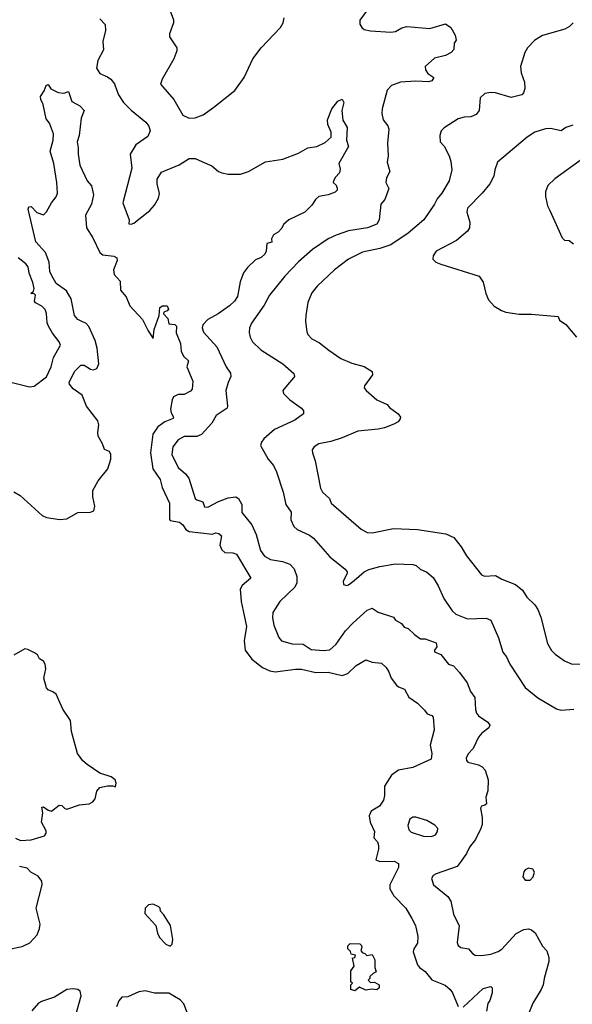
# Model space of a CAD drawing. Extents: x 1863118 to 1989590, y 394482 to 532474.
# Tile 106 of 215: x 1900223 to 1903755, y 497411 to 503705. Entities that reach past the tile are written whole.
import ezdxf

# ---------------------------------------------------------------- set-up
doc = ezdxf.new("R2010")
doc.units = 0

msp = doc.modelspace()

# ---------------------------------------------------------------- linework, layer by layer
at = {"layer": '0CON20XD'}
for points in [[(1901114.3, 503954.3), (1901206.2, 503705), (1901206.7, 503685), (1901180, 503615), (1901180, 503595), (1901226.7, 503525), (1901226.7, 503505), (1901208, 503455), (1901133.8, 503325), (1901122.3, 503292.3), (1901207.1, 503195), (1901266, 503095), (1901305, 503075.6), (1901345, 503077.8), (1901395, 503096.9), (1901464.6, 503145.4), (1901597.1, 503252.9), (1901658.1, 503335), (1901713.1, 503455), (1901765.6, 503525), (1901890, 503655), (1901906.2, 503685), (1901912.7, 503717.3)], [(1902444, 503765), (1902397.3, 503702.7), (1902397.3, 503677.3), (1902408.8, 503655), (1902425, 503642.9), (1902464.6, 503634.6), (1902595, 503624.3), (1902625, 503628.6), (1902665, 503653.1), (1902697.9, 503662.1), (1902845, 503648.1), (1902945, 503678.6), (1902978.6, 503655), (1903005.5, 503605.5), (1903013.3, 503575), (1903000.8, 503555), (1902998.8, 503515), (1902980.8, 503495), (1902945, 503476.4), (1902875, 503459.4), (1902813.8, 503405), (1902816.7, 503385), (1902831.2, 503361.2), (1902870, 503335), (1902857.5, 503315), (1902835, 503308), (1902755, 503312.1), (1902656.7, 503305), (1902599.2, 503285), (1902571.5, 503255), (1902539.2, 503135), (1902538.6, 503105), (1902545.8, 503065.8), (1902575, 503026.7), (1902581.4, 503005), (1902572.9, 502915), (1902578.6, 502835), (1902571.4, 502795), (1902589.4, 502735), (1902567.1, 502695), (1902564.2, 502665), (1902582, 502625)], [(1900735, 503710.6), (1900769.2, 503675), (1900771.1, 503635), (1900754.5, 503565), (1900757.6, 503512.4), (1900721.9, 503445), (1900712.9, 503395), (1900735, 503362), (1900785, 503340.6), (1900805.7, 503325), (1900829.4, 503295), (1900843.1, 503253.1), (1900855, 503224), (1900886.6, 503176.6), (1900935, 503125.8), (1901029.8, 503049.8), (1901048.6, 503025), (1901056.9, 502995), (1901041.2, 502958.8), (1900964.1, 502905.9), (1900928.8, 502845), (1900938.5, 502755), (1900881.2, 502535), (1900923.3, 502425), (1900920.7, 502400.7), (1900935, 502397.5), (1900952.5, 502405), (1901055, 502484.2), (1901085, 502518.8), (1901109.4, 502565), (1901116.8, 502593.2), (1901100.9, 502655), (1901102.2, 502685), (1901128.9, 502731.1), (1901242.4, 502777.6), (1901305, 502818), (1901345, 502817.5), (1901387.7, 502797.7), (1901451.3, 502771.3), (1901494, 502735), (1901515, 502725.6), (1901555, 502716.9), (1901635, 502718.1), (1901685, 502734.3), (1901793.6, 502796.4), (1901905, 502812.5), (1902005, 502851.2), (1902064.1, 502885.9), (1902122.5, 502895), (1902175, 502919.2), (1902212.9, 502955), (1902214.4, 502985), (1902192.2, 503035), (1902189.5, 503065), (1902218, 503135), (1902256.7, 503185), (1902285, 503196.2), (1902295.7, 503175.7), (1902282.5, 503125), (1902287.5, 503062.5), (1902316.1, 503016.1), (1902310.8, 502935), (1902324.2, 502895), (1902263.6, 502786.4), (1902270.3, 502750.3), (1902267.5, 502725), (1902240.7, 502699.3), (1902228, 502675), (1902226.7, 502665), (1902245, 502646.2), (1902252.7, 502627.3), (1902251.9, 502615), (1902238.6, 502601.4), (1902195, 502584.4), (1902135, 502574.4), (1902114.3, 502555), (1902091.2, 502518.8), (1902046.2, 502475), (1901943.3, 502425), (1901910, 502395), (1901898.3, 502371.7), (1901875, 502347.5), (1901845, 502330), (1901833.3, 502305), (1901835, 502282.5), (1901803.3, 502275), (1901799.2, 502225), (1901790.8, 502205), (1901766.7, 502185), (1901729.7, 502170.3), (1901678.3, 502121.7), (1901653.9, 502086.1), (1901631.7, 502028.3), (1901615, 501936.2), (1901595.5, 501905), (1901563.3, 501875), (1901492.2, 501825), (1901425, 501788.5), (1901393.1, 501755), (1901388.1, 501735), (1901397.2, 501707.2), (1901483.9, 501613.9), (1901541.9, 501485), (1901569.2, 501445), (1901571.4, 501425), (1901555.6, 501385), (1901540, 501335), (1901552, 501235), (1901547.9, 501222.1), (1901478.8, 501175), (1901450.8, 501125), (1901385, 501052.5), (1901355, 501040.4), (1901275, 501039.6), (1901235, 501018.9), (1901201.2, 500975), (1901194.5, 500925), (1901235, 500842), (1901282.7, 500802.7), (1901303.1, 500775), (1901344.2, 500645), (1901354.7, 500634.7), (1901393.5, 500623.5), (1901405, 500591.2), (1901425, 500588.1), (1901494.6, 500625.4), (1901555, 500647.8), (1901604.3, 500654.3), (1901620.8, 500645), (1901643.1, 500605), (1901642.9, 500555), (1901706.5, 500475), (1901734.6, 500415), (1901762.4, 500312.4), (1901787.1, 500275), (1901825, 500253.3), (1901902, 500242), (1901950, 500225), (1901977.1, 500195), (1901993.3, 500145), (1901993.3, 500105), (1901982.4, 500077.6), (1901885, 499986), (1901840, 499915), (1901838.3, 499881.7), (1901848, 499835), (1901880, 499755), (1901896.7, 499735), (1901965, 499714.4), (1902035, 499712.2), (1902085, 499679.6), (1902165, 499672), (1902205, 499677.5), (1902245, 499712.9), (1902305, 499797.5), (1902352.7, 499847.3), (1902445, 499930.8), (1902475, 499942.9), (1902515, 499917.1), (1902612.5, 499885), (1902626, 499866), (1902663.3, 499845), (1902681.2, 499821.2), (1902705, 499814), (1902745.7, 499775.7), (1902785, 499747.5), (1902815, 499746.2), (1902885, 499721.2), (1902889.2, 499695), (1902874, 499675), (1902873.8, 499663.8), (1902915, 499646.7), (1902963.3, 499585), (1902996.2, 499575), (1903035, 499531.2), (1903083.8, 499465), (1903105, 499410), (1903132.8, 499372.8), (1903135.6, 499295), (1903142.6, 499272.6), (1903156, 499255), (1903216.2, 499215), (1903228.8, 499195), (1903221.7, 499178.3), (1903176.7, 499145), (1903155, 499118.8), (1903121.2, 499045), (1903088.6, 499011.4), (1903076.2, 498985), (1903078.3, 498968.3), (1903087.7, 498957.7), (1903155, 498941.2), (1903178.8, 498928.8), (1903198.3, 498908.3), (1903216.7, 498845), (1903216.2, 498775), (1903203.3, 498735), (1903207, 498693), (1903197, 498683), (1903175, 498677.5), (1903167.5, 498665), (1903180, 498605), (1903179.3, 498559.3), (1903171.2, 498535), (1903135.6, 498465), (1903097.5, 498415), (1903080, 498375), (1903044.5, 498325.5)], [(1903760, 503685), (1903738.3, 503661.7), (1903707.5, 503645), (1903563.8, 503605), (1903516.3, 503573.7), (1903469.2, 503525), (1903452.9, 503495), (1903424, 503405), (1903428, 503365), (1903449.2, 503305), (1903452, 503265), (1903443.6, 503236.4), (1903432.5, 503225), (1903365, 503208.6), (1903265, 503237.8), (1903235, 503240.6), (1903195.8, 503234.2), (1903166.2, 503205), (1903160, 503125), (1903141.7, 503098.3), (1903106.8, 503083.2), (1903065, 503082.5), (1903025, 503072), (1902935.9, 503014.1), (1902916.7, 502995), (1902907.5, 502965), (1902911.2, 502925), (1902937, 502897), (1902969.2, 502835), (1902979.4, 502799.4), (1902985.6, 502745), (1902968.1, 502675), (1902921.5, 502595), (1902891.1, 502558.9), (1902875, 502526), (1902806.2, 502425), (1902705, 502340.5), (1902595.3, 502264.7), (1902525, 502241.8), (1902415, 502219.1), (1902325.4, 502174.6), (1902235.7, 502105), (1902125, 502002.5), (1902090.6, 501959.4), (1902065, 501897.5), (1902051.4, 501815), (1902050, 501775), (1902058.8, 501708.8), (1902065, 501693.3), (1902091.2, 501665), (1902138.2, 501638.2), (1902198.3, 501591.7), (1902275, 501540), (1902345, 501509.4), (1902425, 501488.1), (1902475.7, 501455.7), (1902478, 501435), (1902426.7, 501365), (1902425, 501352.5), (1902436.7, 501335), (1902506.2, 501275), (1902572, 501245), (1902586, 501225), (1902641.2, 501185), (1902656.2, 501165), (1902655.8, 501154.2), (1902641.2, 501135), (1902615, 501118.6), (1902555, 501095.6), (1902513.7, 501086.3), (1902385, 501075.6), (1902285, 501032.5), (1902211.9, 501008.1), (1902135, 500993.1), (1902104.2, 500975), (1902093.1, 500955), (1902094.2, 500935), (1902111.4, 500885), (1902145, 500710), (1902158.6, 500685), (1902204.2, 500645), (1902214.5, 500614.5), (1902405, 500448.6), (1902445, 500426.9), (1902475, 500425.6), (1902613.2, 500453.2), (1902765.5, 500445.5), (1902947.4, 500417.4), (1902998.8, 500395), (1903045.4, 500335.4), (1903078.6, 500278.6), (1903175, 500155.8), (1903195, 500148.1), (1903265, 500151.9), (1903305, 500129.4), (1903391.2, 500095), (1903437.8, 500057.8), (1903465, 500013.8), (1903515.8, 499965), (1903535.7, 499935), (1903554.2, 499885), (1903596.8, 499716.8), (1903622.5, 499672.5), (1903645, 499649.2), (1903705.6, 499605.6), (1903755, 499585.8), (1903875, 499588.6)], [(1900373.1, 503163.1), (1900357.1, 503195), (1900355.9, 503214.1), (1900379.5, 503250.5), (1900392.5, 503285), (1900405, 503290), (1900422.5, 503262.5), (1900469.5, 503239.5), (1900505, 503236), (1900535, 503246.7), (1900555, 503181.2), (1900607.5, 503155), (1900634.3, 503125), (1900616.5, 503075), (1900603.6, 502965), (1900589.1, 502925), (1900597.3, 502885), (1900595.5, 502845), (1900606.4, 502775), (1900653.5, 502675), (1900682.6, 502642.6), (1900694.5, 502585), (1900682.3, 502525), (1900643.5, 502455), (1900648.9, 502375), (1900690.6, 502310.6), (1900736, 502216), (1900755, 502202.2), (1900825, 502192.9), (1900842.8, 502182.8), (1900845.5, 502165), (1900823.3, 502105), (1900826.6, 502076.6), (1900865, 502032.5), (1900866.9, 501975), (1900902.8, 501932.8), (1900926.9, 501875), (1901008, 501788), (1901042.9, 501715), (1901075, 501667.5), (1901082.9, 501725), (1901113.3, 501815), (1901118.6, 501865), (1901134.5, 501875.5), (1901165.3, 501875.3), (1901173.1, 501855), (1901165, 501843.1), (1901144.3, 501835.7), (1901142, 501825), (1901170.5, 501795), (1901175, 501760.8), (1901215, 501756), (1901225, 501746.2), (1901223.9, 501703.9), (1901249.6, 501635), (1901254.6, 501584.6), (1901272.1, 501552.1), (1901301.2, 501525), (1901292, 501485), (1901330, 501395), (1901325, 501342.5), (1901315, 501330), (1901275, 501310), (1901235, 501310), (1901206.3, 501293.7), (1901196.7, 501275), (1901187.5, 501215), (1901191.7, 501191.7), (1901205.8, 501165), (1901204.1, 501155.9), (1901150, 501135), (1901105, 501102.9), (1901074.4, 501055.6), (1901059.3, 500935), (1901074.5, 500834.5), (1901121.4, 500765), (1901133.8, 500715), (1901179.5, 500615), (1901180.7, 500510.7), (1901185, 500504.5), (1901245, 500491.9), (1901266.4, 500475), (1901285.4, 500445), (1901305, 500433.2), (1901454.3, 500415.7), (1901475, 500423.8), (1901495, 500420), (1901512, 500405), (1901501.4, 500345), (1901514, 500315), (1901535, 500298.6), (1901586.2, 500296.2), (1901607.8, 500287.8), (1901699.2, 500135), (1901645, 500087.3), (1901632.5, 500065), (1901638.4, 499985), (1901651.1, 499925), (1901671.6, 499825), (1901656.7, 499733.3), (1901664.1, 499674.1), (1901707.4, 499617.4), (1901773.9, 499563.9), (1901822, 499542), (1901855, 499536.5), (1901985, 499554), (1902025, 499552.9), (1902115, 499531.9), (1902195, 499533.3), (1902285, 499512.5), (1902320.8, 499525), (1902372.7, 499577.3), (1902435, 499613.8), (1902475, 499598.6), (1902535, 499591.9), (1902565, 499564), (1902583.5, 499535), (1902596.9, 499495), (1902631.5, 499451.5), (1902645, 499440), (1902683.3, 499425), (1902710.6, 499375), (1902765.3, 499335.3), (1902810.8, 499290.8), (1902826.9, 499266.9), (1902856.3, 499256.3), (1902866.4, 499246.4), (1902872, 499165), (1902847.2, 499067.2), (1902858.1, 499015), (1902853.3, 498976.7), (1902735, 498924.2), (1902645, 498908.4), (1902599.4, 498875), (1902554.2, 498805), (1902555.6, 498745), (1902548.9, 498715), (1902522, 498678), (1902470, 498645), (1902456.7, 498615), (1902463.3, 498575), (1902490, 498515), (1902487.5, 498475), (1902509.3, 498449.3), (1902516.5, 498425), (1902517.3, 498402.7), (1902500, 498335), (1902524.3, 498324.3), (1902617.5, 498325), (1902645, 498310), (1902645, 498286.2), (1902588.2, 498175), (1902587.8, 498147.8), (1902614.7, 498104.7), (1902690.8, 498025), (1902729.5, 497959.5), (1902752.9, 497915), (1902767.1, 497845), (1902765, 497802.5), (1902743.3, 497765), (1902738.9, 497745), (1902765, 497664), (1902777.5, 497645), (1902815, 497620.8), (1902857, 497567), (1902942.3, 497532.3), (1902975, 497504.3), (1902988.9, 497485), (1903025.8, 497395.8)], [(1900185, 500686.7), (1900225, 500663.3), (1900366.4, 500536.4), (1900395, 500523.3), (1900479.5, 500509.5), (1900525, 500513.8), (1900595, 500554), (1900675, 500556), (1900696.2, 500565), (1900702.5, 500595), (1900690, 500655), (1900690, 500695), (1900725, 500756.7), (1900785.7, 500834.3), (1900805.6, 500895), (1900805.6, 500925), (1900797.5, 500945), (1900765, 500956.7), (1900752.7, 500992.7), (1900725, 501042.5), (1900721.4, 501065), (1900729.2, 501115), (1900721.2, 501141.2), (1900650.6, 501235), (1900621.4, 501305), (1900564.6, 501344.6), (1900540, 501375), (1900539.2, 501385), (1900573.8, 501455), (1900613.4, 501496.6), (1900635, 501496), (1900675, 501470), (1900695, 501466), (1900715, 501476.2), (1900728.9, 501505), (1900717.7, 501605), (1900705.4, 501655), (1900664.7, 501744.7), (1900645, 501764.5), (1900625, 501773.8), (1900595, 501788.9), (1900573.8, 501815), (1900550.7, 501920.7), (1900521.7, 501971.7), (1900455, 502018.5), (1900425, 502072.5), (1900416.2, 502095), (1900410.8, 502155), (1900387.6, 502217.6), (1900325.4, 502285), (1900277, 502493), (1900280.7, 502509.3), (1900295, 502510), (1900332, 502472), (1900375, 502456.7), (1900395, 502476.2), (1900426.1, 502533.9), (1900456.6, 502573.4), (1900463.8, 502595), (1900460, 502665), (1900440, 502785), (1900418.5, 502865), (1900437.1, 502935), (1900439.5, 502975), (1900414.2, 503044.2), (1900391.7, 503071.7), (1900373.1, 503163.1)], [(1903758.6, 503031.4), (1903713.3, 503015), (1903685, 502994.2), (1903615, 503008.6), (1903585, 503008.1), (1903516.7, 502985), (1903467, 502953), (1903278, 502795), (1903259.2, 502745), (1903252.9, 502705), (1903228.6, 502655), (1903180, 502595), (1903085, 502500), (1903081.9, 502475), (1903100.9, 502410.9), (1903098.9, 502375), (1903085, 502352.5), (1903015, 502293.5), (1902885, 502226.2), (1902866.7, 502195), (1902863.3, 502175), (1902882.5, 502155), (1902915, 502141.2), (1903160, 502065), (1903186.2, 502026.2), (1903203.3, 501955), (1903220, 501915), (1903255, 501873.3), (1903302.5, 501845), (1903330, 501835), (1903415, 501822), (1903495, 501822.5), (1903665, 501807.5), (1903673.6, 501783.6), (1903715, 501757.5), (1903782.5, 501675)], [(1903820, 502815), (1903642.6, 502687.4), (1903598, 502645), (1903583.8, 502605), (1903583.8, 502575), (1903596.2, 502515), (1903611.2, 502485), (1903691.2, 502311.2), (1903706.1, 502296.1), (1903735, 502293.3), (1903762.3, 502272.3)], [(1902582, 502625), (1902557.5, 502555), (1902530.8, 502525), (1902521.1, 502425), (1902505, 502398.1), (1902446.2, 502375), (1902325.3, 502354.7), (1902245, 502327.5), (1902194, 502305), (1902095, 502236.9), (1902005, 502158.1), (1901916.9, 502065), (1901820, 501945), (1901785, 501880), (1901704.2, 501765), (1901692, 501735), (1901690, 501705), (1901695.9, 501675.9), (1901711.2, 501645), (1901764, 501595), (1901905, 501505.8), (1901974.1, 501444.1), (1901978.8, 501425), (1901973.8, 501415), (1901935, 501371.2), (1901903.8, 501335), (1901908.8, 501315), (1901948.8, 501275), (1902025, 501221.2), (1902036.2, 501205), (1902036.2, 501185), (1901981.2, 501145), (1901852.5, 501085), (1901782.5, 501025), (1901768, 501005), (1901762.7, 500982.7), (1901810.8, 500895), (1901846, 500855), (1901864, 500815), (1901907.5, 500685), (1901924.2, 500605), (1901957.3, 500557.3), (1901956.9, 500506.9), (1901975.6, 500465.6), (1901996.2, 500445), (1902075, 500410), (1902101.1, 500391.1), (1902205, 500272), (1902303, 500193), (1902316.2, 500175), (1902316.2, 500165), (1902291.2, 500115), (1902292.5, 500095), (1902315, 500088.8), (1902325, 500092), (1902360.9, 500119.1), (1902425.4, 500174.6), (1902455, 500190), (1902525, 500209.4), (1902625, 500226.9), (1902735, 500222), (1902756.7, 500215), (1902781.7, 500191.7), (1902825, 500172.5), (1902865, 500138.8), (1902897.5, 500085), (1902934, 500005), (1902986.6, 499926.6), (1903010, 499905), (1903085.5, 499875.5), (1903205, 499878.6), (1903235, 499866), (1903283.2, 499753.2), (1903311.1, 499661.1), (1903335, 499632), (1903355, 499584), (1903454, 499435), (1903535, 499369.2), (1903655, 499300), (1903681.7, 499291.7), (1903765, 499297.1)], [(1900115, 501400), (1900285, 501357.5), (1900315, 501362.5), (1900395, 501422.5), (1900423.6, 501485), (1900439.1, 501545), (1900482.9, 501625), (1900475.7, 501645), (1900432, 501702), (1900407.5, 501745), (1900398.1, 501768.1), (1900394.3, 501825.7), (1900385, 501852.5), (1900365, 501873.3), (1900324, 501895), (1900317.5, 501905), (1900323.3, 501945), (1900315, 501953.3), (1900294.3, 501955), (1900310.7, 501969.3), (1900314.3, 501985.7), (1900306.4, 502025), (1900283.9, 502083.9), (1900277.8, 502125), (1900261.9, 502145), (1900212.5, 502182.5)], [(1900195, 498472.5), (1900227.7, 498457.7), (1900295, 498463.1), (1900381.4, 498488.6), (1900391.4, 498505), (1900391.4, 498518.6), (1900363.1, 498575), (1900370, 498635), (1900365, 498670), (1900375, 498672.5), (1900405, 498652), (1900425, 498646), (1900475, 498684.5), (1900492.1, 498682.1), (1900511.8, 498661.8), (1900525, 498658.6), (1900605, 498685.7), (1900667, 498693), (1900690, 498705), (1900705.7, 498724.3), (1900716.1, 498773.9), (1900733.9, 498796.1), (1900785, 498807.5), (1900817.5, 498807.5), (1900835, 498800), (1900840, 498825), (1900832.5, 498845), (1900807.5, 498865), (1900735, 498888), (1900653.7, 498943.7), (1900627.2, 498967.2), (1900591.4, 499015), (1900554.3, 499155), (1900546.9, 499225), (1900498, 499298), (1900455, 499393.8), (1900435, 499409.2), (1900405, 499420), (1900394.4, 499434.4), (1900377.5, 499495), (1900388.9, 499555), (1900386.5, 499585), (1900375, 499604.3), (1900348.3, 499618.3), (1900335.6, 499645), (1900316.5, 499656.5), (1900275, 499679.4), (1900255, 499683.1), (1900185, 499643.1)], [(1902855, 498484.4), (1902880, 498495), (1902894.2, 498515), (1902896, 498535), (1902876.4, 498556.4), (1902824.6, 498584.6), (1902755, 498607.5), (1902735, 498606), (1902716.2, 498595), (1902703.2, 498553.2), (1902710.8, 498525), (1902725, 498510), (1902805, 498485.6), (1902855, 498484.4)], [(1900155, 497763.5), (1900238.9, 497781.1), (1900286.6, 497803.4), (1900335.2, 497854.8), (1900350, 497895), (1900353, 497923), (1900328.5, 498025), (1900366.9, 498175), (1900365, 498197.5), (1900340.6, 498230.6), (1900294.2, 498255), (1900270.9, 498280.9), (1900222.1, 498292.1)], [(1903044.5, 498325.5), (1903018.8, 498291.2), (1902884.6, 498245.4), (1902865.6, 498234.4), (1902854.2, 498215), (1902867.5, 498175), (1902959.8, 498099.8), (1902979.4, 498069.4), (1902995, 497986.7), (1903031.3, 497911.3), (1903019.2, 497805), (1903025.6, 497785.6), (1903043.1, 497773.1), (1903091.2, 497765), (1903118, 497735), (1903135, 497725.7), (1903175, 497721.9), (1903235, 497730.5), (1903282.4, 497747.6), (1903305, 497763.1), (1903396.1, 497863.9), (1903445, 497887.8), (1903475, 497893.1), (1903495, 497887.5), (1903518.5, 497868.5), (1903565, 497782.5), (1903592.7, 497752.7), (1903605, 497710), (1903605.6, 497684.4), (1903574.5, 497575.5), (1903569.2, 497535), (1903555.7, 497504.3), (1903502.3, 497417.7), (1903477.5, 497355)], [(1903455, 498203.3), (1903485, 498203.8), (1903506.2, 498225), (1903513.3, 498255), (1903503.6, 498273.6), (1903475, 498280), (1903455, 498270), (1903445, 498257.5), (1903440, 498225), (1903455, 498203.3)], [(1901185, 497783.3), (1901197.5, 497795), (1901201.2, 497825), (1901187.5, 497915), (1901145, 497982.5), (1901122.5, 498005), (1901120, 498025), (1901113, 498033), (1901075, 498050), (1901045, 498045.8), (1901024.2, 498025), (1901021.7, 497991.7), (1901092.5, 497915), (1901103.3, 497865), (1901117, 497837), (1901157.5, 497795), (1901185, 497783.3)], [(1902365, 497497.5), (1902340, 497505), (1902340, 497535), (1902350, 497545), (1902340, 497555), (1902340, 497625), (1902360, 497655), (1902350, 497705), (1902365, 497710), (1902370, 497725), (1902341.7, 497731.7), (1902338.3, 497748.3), (1902320, 497765), (1902320, 497785), (1902335, 497800), (1902397, 497797), (1902407, 497787), (1902410, 497775), (1902402.5, 497755), (1902411.7, 497741.7), (1902430, 497735), (1902442.5, 497722.5), (1902475, 497730), (1902492.5, 497695), (1902492.5, 497645), (1902501.7, 497618.3), (1902481.7, 497608.3), (1902461.7, 497588.3), (1902460, 497575), (1902450, 497565), (1902465, 497550), (1902491.7, 497551.7), (1902520, 497535), (1902520, 497515), (1902505, 497502.5), (1902475, 497507.5), (1902435, 497500), (1902395, 497520), (1902365, 497497.5)], [(1900575, 497320), (1900615.6, 497465), (1900609.2, 497495), (1900594.1, 497505.9), (1900565, 497510), (1900525, 497504.5), (1900445, 497456.9), (1900361.1, 497428.9), (1900343.1, 497416.9), (1900301.2, 497368.8)], [(1903057.2, 497392.8), (1903185, 497510.9), (1903233.8, 497523.8), (1903243.8, 497515), (1903242.9, 497485), (1903227.3, 497435), (1903214.5, 497415), (1903207.3, 497367.3)], [(1901305.9, 497324.1), (1901273, 497413), (1901249.3, 497439.3), (1901175, 497480.8), (1901085, 497480.8), (1901025, 497495.8), (1900985, 497491.4), (1900915, 497458), (1900875, 497456), (1900856.6, 497433.4), (1900841.1, 497395)]]:
    msp.add_lwpolyline(points, dxfattribs=at)

doc.saveas('drawing.dxf')
